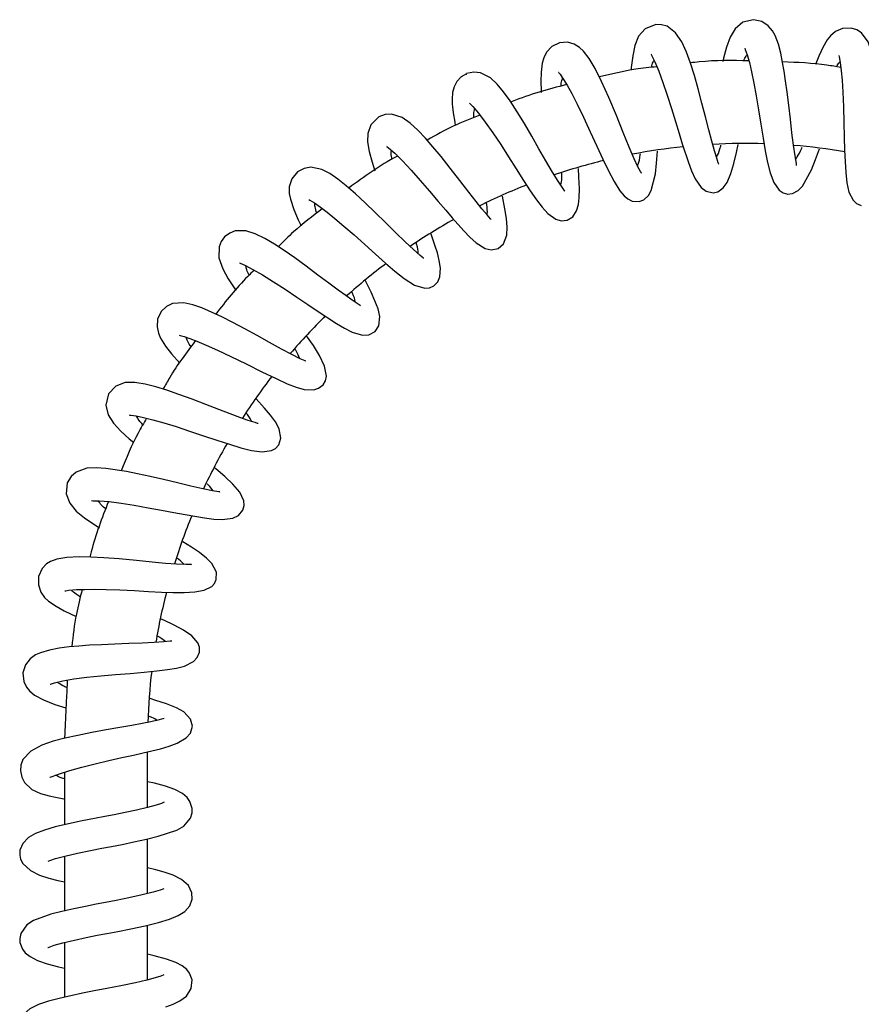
# Model space of a CAD drawing. Header units: millimetres. Extents: x 3931.866 to 3932.12, y 2341.392 to 2342.049.
# Tile 3 of 4: x 3931.877 to 3932.013, y 2341.889 to 2342.049. Entities that reach past the tile are written whole.
import ezdxf

# ---------------------------------------------------------------- set-up
doc = ezdxf.new("R2010")
doc.units = ezdxf.units.MM
doc.layers.add('SANINDUSA', color=3, linetype='Continuous')

msp = doc.modelspace()

# ---------------------------------------------------------------- linework, layer by layer
at = {"layer": 'SANINDUSA'}
for p, q in [((3931.897621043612, 2341.921117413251), (3931.897621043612, 2341.930137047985)), ((3931.897621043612, 2341.907122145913), (3931.897621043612, 2341.916006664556)), ((3931.897621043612, 2341.893118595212), (3931.897621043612, 2341.902009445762))]:
    msp.add_line(p, q, dxfattribs=at)
at = {"layer": 'SANINDUSA', "flags": 128}
for points in [[(3931.980078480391, 2342.048214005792), (3931.97837124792, 2342.047528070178), (3931.977301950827, 2342.046309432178), (3931.976700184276, 2342.044816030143), (3931.97634686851, 2342.04313801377), (3931.976116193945, 2342.041265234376), (3931.97608008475, 2342.040808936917)], [(3931.990289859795, 2342.025581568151), (3931.990310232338, 2342.025571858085), (3931.990235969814, 2342.025763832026), (3931.989966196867, 2342.026523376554), (3931.989606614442, 2342.027698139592), (3931.989167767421, 2342.029260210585), (3931.988671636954, 2342.031126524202), (3931.988136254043, 2342.033218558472), (3931.98756837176, 2342.035464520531), (3931.986967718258, 2342.037759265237), (3931.986345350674, 2342.039952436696), (3931.985709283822, 2342.041963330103), (3931.985062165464, 2342.043738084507), (3931.98430645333, 2342.045402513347), (3931.983307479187, 2342.046901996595), (3931.981907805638, 2342.047941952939), (3931.981025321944, 2342.048192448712), (3931.980084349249, 2342.048213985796)], [(3931.995945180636, 2342.049008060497), (3931.994216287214, 2342.048582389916), (3931.992988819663, 2342.047539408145), (3931.992180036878, 2342.04615127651), (3931.991573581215, 2342.044532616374), (3931.991094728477, 2342.04278171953), (3931.990976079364, 2342.042239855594)], [(3932.002905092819, 2342.025324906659), (3932.002942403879, 2342.025346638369), (3932.00289944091, 2342.025653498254), (3932.00267829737, 2342.026885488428), (3932.002426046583, 2342.028612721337), (3932.002182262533, 2342.030629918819), (3932.001938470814, 2342.032840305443), (3932.00168276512, 2342.035118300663), (3932.00142028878, 2342.037232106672), (3932.001160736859, 2342.039093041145), (3932.000914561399, 2342.04067469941), (3932.000668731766, 2342.042081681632), (3932.000366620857, 2342.043550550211), (3931.999978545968, 2342.045027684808), (3931.999455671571, 2342.046428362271), (3931.999026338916, 2342.047201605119), (3931.998345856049, 2342.04800966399), (3931.997303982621, 2342.048694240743), (3931.995942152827, 2342.049009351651), (3931.995942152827, 2342.049009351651)], [(3932.011790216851, 2342.0476470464), (3932.01039324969, 2342.047569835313), (3932.009251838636, 2342.047076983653), (3932.008448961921, 2342.046407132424), (3932.0079035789, 2342.045736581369), (3932.007167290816, 2342.044485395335), (3932.006522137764, 2342.043082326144), (3932.006023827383, 2342.041757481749)], [(3932.015540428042, 2342.023106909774), (3932.015557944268, 2342.023091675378), (3932.015533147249, 2342.023305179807), (3932.015473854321, 2342.024112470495), (3932.015446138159, 2342.025295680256), (3932.015447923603, 2342.026799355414), (3932.015471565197, 2342.028587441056), (3932.0155117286, 2342.030637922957), (3932.015560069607, 2342.03289741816), (3932.015598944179, 2342.035268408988), (3932.015603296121, 2342.037567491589), (3932.015552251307, 2342.039706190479), (3932.015426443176, 2342.041638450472), (3932.015153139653, 2342.043553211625), (3932.014576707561, 2342.045417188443), (3932.013476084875, 2342.046884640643), (3932.012684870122, 2342.047372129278), (3932.01178487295, 2342.047646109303)], [(3931.964463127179, 2342.04527237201), (3931.963222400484, 2342.044652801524), (3931.962375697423, 2342.043752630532), (3931.961904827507, 2342.042816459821), (3931.961666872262, 2342.04197220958), (3931.961477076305, 2342.040499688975), (3931.961435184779, 2342.038980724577), (3931.961480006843, 2342.037486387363), (3931.961498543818, 2342.037196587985)], [(3931.977728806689, 2342.024139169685), (3931.977742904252, 2342.024131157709), (3931.977589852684, 2342.024374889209), (3931.977199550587, 2342.025101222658), (3931.976589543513, 2342.026417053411), (3931.975781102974, 2342.028329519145), (3931.974813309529, 2342.030714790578), (3931.973700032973, 2342.033453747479), (3931.972470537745, 2342.036369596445), (3931.971291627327, 2342.038996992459), (3931.970240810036, 2342.041105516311), (3931.96930015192, 2342.042694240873), (3931.968378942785, 2342.043893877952), (3931.967731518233, 2342.044499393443), (3931.966862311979, 2342.04503376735), (3931.965736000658, 2342.045346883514), (3931.964456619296, 2342.045270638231), (3931.964456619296, 2342.045270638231)], [(3931.979400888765, 2342.043387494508), (3931.979362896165, 2342.043379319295), (3931.979450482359, 2342.043161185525), (3931.979923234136, 2342.042176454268), (3931.980564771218, 2342.040659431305), (3931.981254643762, 2342.038819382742), (3931.981960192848, 2342.036757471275), (3931.982648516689, 2342.034583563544), (3931.983283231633, 2342.032481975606), (3931.983862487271, 2342.030552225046), (3931.984388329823, 2342.028842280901), (3931.985377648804, 2342.02584231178), (3931.985904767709, 2342.024445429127), (3931.98647203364, 2342.023188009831), (3931.987452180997, 2342.021771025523), (3931.988273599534, 2342.021154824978), (3931.989397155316, 2342.020918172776), (3931.989397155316, 2342.020918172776)], [(3931.994538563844, 2342.044360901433), (3931.994511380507, 2342.044367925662), (3931.994603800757, 2342.044146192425), (3931.994917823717, 2342.043297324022), (3931.995269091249, 2342.042066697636), (3931.995632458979, 2342.040524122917), (3931.996002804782, 2342.038714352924), (3931.996383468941, 2342.036652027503), (3931.996768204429, 2342.034399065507), (3931.997148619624, 2342.032052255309), (3931.997511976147, 2342.029785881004), (3931.997861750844, 2342.027696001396), (3931.998212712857, 2342.025844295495), (3931.998634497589, 2342.024132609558), (3931.99923200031, 2342.022557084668), (3932.00012188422, 2342.02130997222), (3932.000731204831, 2342.020902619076), (3932.001492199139, 2342.020703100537)], [(3932.009814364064, 2342.043180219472), (3932.00981971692, 2342.042997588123), (3932.009986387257, 2342.042042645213), (3932.010171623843, 2342.040716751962), (3932.010326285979, 2342.03919095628), (3932.010461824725, 2342.037238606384), (3932.010562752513, 2342.034852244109), (3932.010625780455, 2342.032292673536), (3932.010676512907, 2342.029926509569), (3932.010735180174, 2342.027834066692), (3932.010807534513, 2342.02598887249), (3932.010915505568, 2342.024209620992), (3932.011100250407, 2342.022530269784), (3932.011437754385, 2342.021015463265), (3932.012123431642, 2342.019682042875), (3932.012678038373, 2342.019171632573), (3932.013430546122, 2342.018851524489), (3932.013430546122, 2342.018851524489)], [(3931.94938205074, 2342.040242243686), (3931.948494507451, 2342.03970584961), (3931.947801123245, 2342.038964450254), (3931.947349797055, 2342.038099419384), (3931.947117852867, 2342.037164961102), (3931.947042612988, 2342.036080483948), (3931.947071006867, 2342.035314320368), (3931.947107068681, 2342.03485025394), (3931.947216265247, 2342.033883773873), (3931.94745776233, 2342.032346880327), (3931.947554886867, 2342.031857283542)], [(3931.965305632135, 2342.021168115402), (3931.965353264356, 2342.021159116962), (3931.964990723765, 2342.021650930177), (3931.964245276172, 2342.022766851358), (3931.96331666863, 2342.024276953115), (3931.962260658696, 2342.026075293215), (3931.961130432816, 2342.028053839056), (3931.959958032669, 2342.030109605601), (3931.958762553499, 2342.032144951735), (3931.957572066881, 2342.034072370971), (3931.956430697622, 2342.035809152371), (3931.955357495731, 2342.037307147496), (3931.954343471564, 2342.038542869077), (3931.953270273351, 2342.039563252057), (3931.951642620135, 2342.040384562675), (3931.950552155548, 2342.040493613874), (3931.94939168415, 2342.040247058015)], [(3931.964337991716, 2342.040433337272), (3931.964325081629, 2342.04043302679), (3931.96454510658, 2342.040141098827), (3931.964895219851, 2342.039650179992), (3931.965683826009, 2342.038382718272), (3931.966449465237, 2342.036999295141), (3931.967328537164, 2342.03527946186), (3931.968343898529, 2342.033177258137), (3931.9694619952, 2342.030782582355), (3931.970538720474, 2342.028451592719), (3931.971519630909, 2342.026341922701), (3931.972407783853, 2342.024482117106), (3931.973321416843, 2342.02272195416), (3931.974255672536, 2342.021238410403), (3931.974978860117, 2342.020388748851), (3931.975523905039, 2342.019936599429), (3931.97627486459, 2342.019561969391), (3931.977406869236, 2342.019494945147)], [(3931.949884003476, 2342.03546527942), (3931.949906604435, 2342.03541961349), (3931.950406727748, 2342.034912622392), (3931.951324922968, 2342.033827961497), (3931.95242591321, 2342.03236713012), (3931.953651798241, 2342.03062940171), (3931.954933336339, 2342.02871937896), (3931.956210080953, 2342.026736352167), (3931.95745096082, 2342.024770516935), (3931.958632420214, 2342.022910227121), (3931.959729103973, 2342.021233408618), (3931.960733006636, 2342.019780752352), (3931.961649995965, 2342.018573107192), (3931.962569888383, 2342.017553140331), (3931.963892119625, 2342.01660096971), (3931.964735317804, 2342.016353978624), (3931.965694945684, 2342.016455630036)], [(3931.95335622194, 2342.016544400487), (3931.953280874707, 2342.016668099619), (3931.952703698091, 2342.017335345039), (3931.951881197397, 2342.018321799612), (3931.950937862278, 2342.019499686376), (3931.949739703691, 2342.021031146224), (3931.94827967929, 2342.022916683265), (3931.946719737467, 2342.024926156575), (3931.94525796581, 2342.026774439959), (3931.94393368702, 2342.028390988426), (3931.942717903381, 2342.029796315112), (3931.941489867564, 2342.031095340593), (3931.940247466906, 2342.032226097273), (3931.938933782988, 2342.033134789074), (3931.937215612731, 2342.033671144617), (3931.936176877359, 2342.033606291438), (3931.935135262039, 2342.033218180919)], [(3931.935141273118, 2342.033222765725), (3931.933864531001, 2342.031950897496), (3931.933365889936, 2342.030558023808), (3931.933332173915, 2342.029151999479), (3931.933579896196, 2342.027613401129), (3931.93405392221, 2342.025868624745), (3931.934516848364, 2342.024481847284)], [(3931.936474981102, 2342.028500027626), (3931.936460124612, 2342.028447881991), (3931.936718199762, 2342.028207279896), (3931.937719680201, 2342.027321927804), (3931.938993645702, 2342.026072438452), (3931.940397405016, 2342.024571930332), (3931.941878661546, 2342.022896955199), (3931.943376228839, 2342.021148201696), (3931.944764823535, 2342.019510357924), (3931.945995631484, 2342.018064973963), (3931.947053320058, 2342.016835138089), (3931.94894354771, 2342.014703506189), (3931.949930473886, 2342.013677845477), (3931.950932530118, 2342.012767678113), (3931.95239436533, 2342.011868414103), (3931.953395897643, 2342.011631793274), (3931.95452323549, 2342.011861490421)], [(3931.977401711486, 2342.019495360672), (3931.978136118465, 2342.019768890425), (3931.978885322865, 2342.020454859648), (3931.979344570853, 2342.021265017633), (3931.980020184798, 2342.023977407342), (3931.980222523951, 2342.025734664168), (3931.980373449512, 2342.027682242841)], [(3931.989405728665, 2342.020917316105), (3931.99015886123, 2342.021084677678), (3931.991030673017, 2342.021697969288), (3931.991670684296, 2342.022587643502), (3931.992291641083, 2342.024030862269), (3931.99277876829, 2342.025682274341), (3931.993193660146, 2342.027435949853), (3931.993474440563, 2342.028754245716)], [(3932.001484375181, 2342.02070433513), (3932.002272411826, 2342.020771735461), (3932.003207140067, 2342.021256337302), (3932.003916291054, 2342.021988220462), (3932.005359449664, 2342.024634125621), (3932.006019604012, 2342.02632149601), (3932.006640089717, 2342.02806325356)], [(3931.921959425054, 2342.024322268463), (3931.921000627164, 2342.023146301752), (3931.920609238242, 2342.021891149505), (3931.920611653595, 2342.020794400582), (3931.920784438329, 2342.019890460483), (3931.921350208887, 2342.018180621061), (3931.922076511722, 2342.016504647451), (3931.922539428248, 2342.015564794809)], [(3931.942366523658, 2342.010252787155), (3931.94241136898, 2342.01027408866), (3931.941835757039, 2342.01072714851), (3931.940744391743, 2342.011675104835), (3931.939396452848, 2342.01294191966), (3931.93786949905, 2342.014436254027), (3931.936237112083, 2342.016058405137), (3931.934570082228, 2342.017698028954), (3931.932917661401, 2342.01927350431), (3931.931333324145, 2342.020726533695), (3931.929851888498, 2342.022020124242), (3931.928475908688, 2342.023130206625), (3931.927200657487, 2342.02402396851), (3931.925901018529, 2342.024707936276), (3931.924102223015, 2342.025062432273), (3931.92301596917, 2342.024875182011), (3931.921960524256, 2342.024324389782)], [(3931.965693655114, 2342.016453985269), (3931.966614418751, 2342.017025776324), (3931.967222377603, 2342.017970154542), (3931.967523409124, 2342.019014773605), (3931.967653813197, 2342.020067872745), (3931.967690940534, 2342.021524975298), (3931.967616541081, 2342.023519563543), (3931.967527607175, 2342.02486807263)], [(3931.923787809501, 2342.019829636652), (3931.923762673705, 2342.019819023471), (3931.92396972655, 2342.019706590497), (3931.924713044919, 2342.019260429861), (3931.925669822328, 2342.018587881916), (3931.926765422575, 2342.017748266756), (3931.92801503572, 2342.016737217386), (3931.929476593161, 2342.015507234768), (3931.931123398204, 2342.014074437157), (3931.932891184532, 2342.012493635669), (3931.934620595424, 2342.010929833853), (3931.936246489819, 2342.009474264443), (3931.937739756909, 2342.008183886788), (3931.939282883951, 2342.006965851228), (3931.940955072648, 2342.005918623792), (3931.942591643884, 2342.005407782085), (3931.943344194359, 2342.00546975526), (3931.944063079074, 2342.005792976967)], [(3931.954525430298, 2342.011863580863), (3931.955391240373, 2342.012618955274), (3931.955907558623, 2342.014040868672), (3931.955972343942, 2342.015305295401), (3931.955849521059, 2342.016731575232), (3931.955617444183, 2342.018276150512), (3931.9552063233, 2342.020376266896)], [(3931.932194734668, 2342.002558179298), (3931.932121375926, 2342.002630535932), (3931.931788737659, 2342.002841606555), (3931.930838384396, 2342.003479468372), (3931.929766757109, 2342.004230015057), (3931.928531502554, 2342.005121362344), (3931.927026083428, 2342.006230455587), (3931.925262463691, 2342.00754753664), (3931.923346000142, 2342.008978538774), (3931.92150176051, 2342.010324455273), (3931.91978637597, 2342.011521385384), (3931.918204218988, 2342.012556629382), (3931.916640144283, 2342.013479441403), (3931.915095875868, 2342.014234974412), (3931.913565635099, 2342.01472404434), (3931.911856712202, 2342.014702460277), (3931.910950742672, 2342.014353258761), (3931.910126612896, 2342.013737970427)], [(3931.910125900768, 2342.013738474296), (3931.909568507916, 2342.01297842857), (3931.909226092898, 2342.012117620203), (3931.909199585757, 2342.01032618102), (3931.909807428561, 2342.008565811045), (3931.910710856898, 2342.006919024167), (3931.911760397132, 2342.005306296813), (3931.911940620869, 2342.005050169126)], [(3931.944060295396, 2342.00579079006), (3931.944704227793, 2342.006444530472), (3931.945043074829, 2342.007251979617), (3931.945134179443, 2342.008661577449), (3931.944956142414, 2342.009897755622), (3931.944775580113, 2342.010657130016), (3931.944643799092, 2342.011147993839), (3931.94430792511, 2342.01225294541), (3931.943701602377, 2342.014034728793), (3931.943609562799, 2342.014290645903)], [(3931.912535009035, 2342.009544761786), (3931.912530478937, 2342.009542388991), (3931.912634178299, 2342.009469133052), (3931.913390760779, 2342.009133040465), (3931.914696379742, 2342.008474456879), (3931.91628875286, 2342.007565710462), (3931.918069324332, 2342.006465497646), (3931.919945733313, 2342.005237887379), (3931.921811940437, 2342.003975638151), (3931.923606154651, 2342.002753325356), (3931.925283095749, 2342.001623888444), (3931.928264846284, 2341.99969003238), (3931.929598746, 2341.998901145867), (3931.930822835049, 2341.998281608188), (3931.932469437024, 2341.997801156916), (3931.933500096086, 2341.997838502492), (3931.934528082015, 2341.998361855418)], [(3931.93453188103, 2341.998364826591), (3931.935167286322, 2341.99932921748), (3931.935284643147, 2342.000842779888), (3931.93501006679, 2342.002071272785), (3931.934516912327, 2342.003382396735), (3931.933897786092, 2342.004756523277), (3931.932921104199, 2342.006711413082)], [(3931.899820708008, 2342.001625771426), (3931.899245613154, 2342.000363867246), (3931.899154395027, 2341.99913352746), (3931.899379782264, 2341.998110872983), (3931.899729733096, 2341.997304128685), (3931.900523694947, 2341.996022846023), (3931.90149419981, 2341.994753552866), (3931.902839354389, 2341.993248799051)], [(3931.923277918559, 2341.993548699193), (3931.923285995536, 2341.9935522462), (3931.923177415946, 2341.993616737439), (3931.922392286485, 2341.993955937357), (3931.921020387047, 2341.994629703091), (3931.919334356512, 2341.995532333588), (3931.917424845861, 2341.996590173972), (3931.915399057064, 2341.997717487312), (3931.913383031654, 2341.998819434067), (3931.911449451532, 2341.999844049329), (3931.909655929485, 2342.000757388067), (3931.906418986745, 2342.00223321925), (3931.904962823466, 2342.002741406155), (3931.903515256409, 2342.003049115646), (3931.901679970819, 2342.002907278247), (3931.900684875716, 2342.002435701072), (3931.89981836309, 2342.001623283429)], [(3931.902762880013, 2341.997795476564), (3931.902899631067, 2341.997743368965), (3931.903569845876, 2341.997563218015), (3931.904459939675, 2341.997275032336), (3931.905633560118, 2341.99682790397), (3931.907133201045, 2341.996193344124), (3931.908976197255, 2341.995358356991), (3931.911152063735, 2341.994325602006), (3931.913598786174, 2341.99312683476), (3931.916185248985, 2341.991843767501), (3931.918464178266, 2341.990734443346), (3931.920293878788, 2341.989904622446), (3931.921728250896, 2341.989347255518), (3931.923027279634, 2341.988989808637), (3931.924587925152, 2341.988919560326), (3931.92537965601, 2341.989158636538), (3931.926090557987, 2341.989715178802)], [(3931.926087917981, 2341.989712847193), (3931.926489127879, 2341.990393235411), (3931.92663357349, 2341.991129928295), (3931.926326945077, 2341.992767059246), (3931.925517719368, 2341.994481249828), (3931.924521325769, 2341.996102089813), (3931.923432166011, 2341.997696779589)], [(3931.91558883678, 2341.98342175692), (3931.915459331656, 2341.98347396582), (3931.915054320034, 2341.983587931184), (3931.913924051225, 2341.983949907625), (3931.912585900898, 2341.984416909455), (3931.911029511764, 2341.9849914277), (3931.909185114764, 2341.985699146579), (3931.907082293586, 2341.986523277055), (3931.904844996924, 2341.987388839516), (3931.902712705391, 2341.988172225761), (3931.900754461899, 2341.988838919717), (3931.898977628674, 2341.989384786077), (3931.897242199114, 2341.989829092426), (3931.895553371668, 2341.990105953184), (3931.893964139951, 2341.990087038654), (3931.892469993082, 2341.989529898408), (3931.891261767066, 2341.988251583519)], [(3931.891258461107, 2341.988245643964), (3931.890831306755, 2341.986434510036), (3931.891225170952, 2341.984828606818), (3931.892106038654, 2341.983481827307), (3931.893280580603, 2341.982211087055), (3931.89462155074, 2341.980981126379), (3931.8953847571, 2341.980338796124)], [(3931.918896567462, 2341.979992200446), (3931.919249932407, 2341.981091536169), (3931.918959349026, 2341.982583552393), (3931.918370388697, 2341.983693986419), (3931.917556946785, 2341.984813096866), (3931.91661897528, 2341.985935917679), (3931.915250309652, 2341.987444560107)], [(3931.894708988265, 2341.984839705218), (3931.894690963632, 2341.984821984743), (3931.894906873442, 2341.984796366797), (3931.895753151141, 2341.984677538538), (3931.896965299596, 2341.984429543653), (3931.898485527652, 2341.984053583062), (3931.900262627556, 2341.983557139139), (3931.902264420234, 2341.982944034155), (3931.90443422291, 2341.982230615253), (3931.90668768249, 2341.981464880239), (3931.908871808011, 2341.980729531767), (3931.910909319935, 2341.980071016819), (3931.912745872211, 2341.979520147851), (3931.914495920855, 2341.97908430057), (3931.916199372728, 2341.978859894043), (3931.917720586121, 2341.979059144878), (3931.918364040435, 2341.979408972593), (3931.918895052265, 2341.979991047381)], [(3931.909311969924, 2341.97232223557), (3931.909327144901, 2341.972339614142), (3931.909155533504, 2341.97237705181), (3931.908177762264, 2341.972525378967), (3931.906578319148, 2341.972842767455), (3931.904640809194, 2341.973281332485), (3931.902470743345, 2341.973793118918), (3931.900205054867, 2341.974329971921), (3931.898024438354, 2341.974834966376), (3931.896008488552, 2341.975279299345), (3931.89420423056, 2341.975645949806), (3931.890860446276, 2341.976166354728), (3931.889299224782, 2341.976265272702), (3931.887776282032, 2341.976175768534), (3931.886034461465, 2341.975549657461), (3931.885204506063, 2341.974831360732), (3931.884589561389, 2341.973820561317)], [(3931.913091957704, 2341.969397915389), (3931.91329603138, 2341.970159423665), (3931.913242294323, 2341.970891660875), (3931.912580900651, 2341.972290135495), (3931.911464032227, 2341.973619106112), (3931.91015345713, 2341.974864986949), (3931.908708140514, 2341.976106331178), (3931.908535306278, 2341.976247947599)], [(3931.884590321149, 2341.97382301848), (3931.884402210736, 2341.97201907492), (3931.884989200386, 2341.970488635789), (3931.88604567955, 2341.969235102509), (3931.887358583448, 2341.96813496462), (3931.88887900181, 2341.967080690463), (3931.889806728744, 2341.966503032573)], [(3931.888528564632, 2341.970961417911), (3931.888515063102, 2341.970927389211), (3931.888731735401, 2341.970909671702), (3931.889781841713, 2341.970894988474), (3931.891398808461, 2341.970769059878), (3931.893326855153, 2341.970519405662), (3931.895465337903, 2341.97017695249), (3931.897706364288, 2341.969778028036), (3931.899878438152, 2341.969372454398), (3931.901891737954, 2341.968992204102), (3931.903699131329, 2341.968654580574), (3931.906878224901, 2341.96810773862), (3931.908358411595, 2341.967920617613), (3931.909719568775, 2341.96784585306), (3931.911427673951, 2341.96806699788), (3931.912360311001, 2341.968512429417), (3931.913093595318, 2341.969400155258), (3931.913093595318, 2341.969400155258)], [(3931.908770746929, 2341.958098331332), (3931.908800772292, 2341.959314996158), (3931.908054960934, 2341.9607111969), (3931.907185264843, 2341.961598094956), (3931.906056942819, 2341.96248370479), (3931.904752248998, 2341.963372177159), (3931.903363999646, 2341.964248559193)], [(3931.904698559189, 2341.960527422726), (3931.904727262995, 2341.960551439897), (3931.904371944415, 2341.960540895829), (3931.90380418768, 2341.960541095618), (3931.902311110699, 2341.960605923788), (3931.900526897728, 2341.960740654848), (3931.898351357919, 2341.960947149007), (3931.895800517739, 2341.961209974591), (3931.893029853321, 2341.961473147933), (3931.890528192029, 2341.961658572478), (3931.888433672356, 2341.96176388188), (3931.886518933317, 2341.961799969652), (3931.884530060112, 2341.961715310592), (3931.882871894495, 2341.961437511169), (3931.88186178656, 2341.96106174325), (3931.881232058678, 2341.960660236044), (3931.880532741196, 2341.959920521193), (3931.879932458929, 2341.958623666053)], [(3931.879932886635, 2341.958624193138), (3931.879904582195, 2341.957230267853), (3931.880307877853, 2341.956061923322), (3931.880916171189, 2341.955216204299), (3931.881550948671, 2341.954623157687), (3931.882760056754, 2341.953790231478), (3931.884084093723, 2341.95304986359), (3931.886011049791, 2341.95213700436)], [(3931.884198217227, 2341.956297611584), (3931.884367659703, 2341.956305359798), (3931.884838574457, 2341.95637142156), (3931.886098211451, 2341.956470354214), (3931.887462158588, 2341.956519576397), (3931.889010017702, 2341.956532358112), (3931.890899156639, 2341.956506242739), (3931.89310947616, 2341.956430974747), (3931.895507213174, 2341.956309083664), (3931.897788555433, 2341.95617962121), (3931.899867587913, 2341.956073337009), (3931.901732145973, 2341.956005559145), (3931.903538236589, 2341.955994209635), (3931.90526522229, 2341.956091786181), (3931.906807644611, 2341.956380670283), (3931.908019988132, 2341.956989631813), (3931.908466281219, 2341.957467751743), (3931.90877041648, 2341.958098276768)], [(3931.906027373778, 2341.946337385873), (3931.906017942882, 2341.947134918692), (3931.905768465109, 2341.94782669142), (3931.904798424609, 2341.948965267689), (3931.903461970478, 2341.949891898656), (3931.901941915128, 2341.950702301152), (3931.900245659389, 2341.951502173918), (3931.899837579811, 2341.951684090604)], [(3931.901532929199, 2341.948086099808), (3931.901532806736, 2341.948119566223), (3931.901309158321, 2341.948112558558), (3931.900282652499, 2341.948015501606), (3931.898695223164, 2341.947902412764), (3931.896764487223, 2341.947802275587), (3931.894600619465, 2341.947710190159), (3931.892330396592, 2341.947623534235), (3931.890161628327, 2341.947535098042), (3931.88818825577, 2341.947433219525), (3931.886451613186, 2341.947312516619), (3931.884876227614, 2341.947165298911), (3931.883273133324, 2341.946957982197), (3931.881698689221, 2341.946661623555), (3931.880224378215, 2341.94623563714), (3931.879413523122, 2341.945867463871), (3931.878556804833, 2341.94525590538), (3931.877799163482, 2341.944277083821), (3931.877382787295, 2341.942950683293), (3931.877382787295, 2341.942950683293)], [(3931.881827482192, 2341.941143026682), (3931.881863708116, 2341.941136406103), (3931.882512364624, 2341.941341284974), (3931.883867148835, 2341.941665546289), (3931.885649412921, 2341.941970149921), (3931.887739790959, 2341.942240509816), (3931.890022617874, 2341.942474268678), (3931.892400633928, 2341.942683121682), (3931.894776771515, 2341.94288395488), (3931.897055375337, 2341.943085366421), (3931.899104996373, 2341.9432851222), (3931.900854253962, 2341.943491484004), (3931.902312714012, 2341.943729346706), (3931.903598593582, 2341.944060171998), (3931.905048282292, 2341.944792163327), (3931.905665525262, 2341.945430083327), (3931.906027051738, 2341.946334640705)], [(3931.877382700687, 2341.942951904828), (3931.877538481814, 2341.941541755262), (3931.877964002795, 2341.940620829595), (3931.878434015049, 2341.940037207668), (3931.879270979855, 2341.939355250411), (3931.88074373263, 2341.938559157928), (3931.88259422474, 2341.937846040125), (3931.884375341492, 2341.93729121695)], [(3931.904897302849, 2341.934294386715), (3931.904605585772, 2341.935464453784), (3931.903505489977, 2341.93661133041), (3931.902321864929, 2341.937277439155), (3931.900676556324, 2341.937939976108), (3931.898966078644, 2341.938497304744), (3931.898012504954, 2341.938775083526)], [(3931.900310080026, 2341.935537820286), (3931.900321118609, 2341.935560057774), (3931.900101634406, 2341.935488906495), (3931.899298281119, 2341.935260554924), (3931.898150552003, 2341.934996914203), (3931.896734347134, 2341.934715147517), (3931.895057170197, 2341.934411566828), (3931.893098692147, 2341.934073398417), (3931.89090494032, 2341.933691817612), (3931.888575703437, 2341.933261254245), (3931.886313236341, 2341.932805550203), (3931.884211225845, 2341.9323367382), (3931.882318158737, 2341.93184791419), (3931.880440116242, 2341.931215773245), (3931.878660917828, 2341.930269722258), (3931.877397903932, 2341.928870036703), (3931.877071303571, 2341.927989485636), (3931.876978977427, 2341.927050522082)], [(3931.88177315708, 2341.926049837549), (3931.881806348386, 2341.926015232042), (3931.882115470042, 2341.926128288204), (3931.883318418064, 2341.926580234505), (3931.884990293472, 2341.9271106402), (3931.886953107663, 2341.927655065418), (3931.88911188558, 2341.928201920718), (3931.891348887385, 2341.928727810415), (3931.893447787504, 2341.929195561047), (3931.895312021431, 2341.929604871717), (3931.896908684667, 2341.929962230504), (3931.899722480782, 2341.930652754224), (3931.901116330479, 2341.931065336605), (3931.902411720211, 2341.931545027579), (3931.903903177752, 2341.932425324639), (3931.904578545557, 2341.933197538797), (3931.904897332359, 2341.934295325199)], [(3931.876979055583, 2341.927050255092), (3931.87718756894, 2341.926017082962), (3931.877628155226, 2341.925152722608), (3931.878834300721, 2341.924038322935), (3931.880219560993, 2341.923399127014), (3931.881664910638, 2341.922977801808), (3931.882663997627, 2341.922754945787), (3931.884038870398, 2341.922500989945), (3931.88412096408, 2341.922488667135)], [(3931.881476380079, 2341.912400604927), (3931.881503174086, 2341.912395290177), (3931.881748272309, 2341.912498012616), (3931.882665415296, 2341.91280694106), (3931.884172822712, 2341.913201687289), (3931.886234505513, 2341.913682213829), (3931.888329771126, 2341.914127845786), (3931.890202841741, 2341.914497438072), (3931.891778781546, 2341.914791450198), (3931.893480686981, 2341.915119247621), (3931.895396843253, 2341.915512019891), (3931.897426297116, 2341.915959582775), (3931.899348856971, 2341.916424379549), (3931.902366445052, 2341.917439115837), (3931.903487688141, 2341.918096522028), (3931.904582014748, 2341.919393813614), (3931.904843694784, 2341.920234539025), (3931.904859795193, 2341.920944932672), (3931.90448863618, 2341.922100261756), (3931.904016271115, 2341.922737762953), (3931.903260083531, 2341.923364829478), (3931.902049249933, 2341.924005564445), (3931.90050794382, 2341.924562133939), (3931.898736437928, 2341.925035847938), (3931.897621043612, 2341.925292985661)], [(3931.900310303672, 2341.921933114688), (3931.900321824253, 2341.921950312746), (3931.899896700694, 2341.921772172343), (3931.899002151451, 2341.921480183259), (3931.897622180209, 2341.921117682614), (3931.895813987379, 2341.920689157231), (3931.893956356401, 2341.920287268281), (3931.892216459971, 2341.919938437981), (3931.890678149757, 2341.919649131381), (3931.888986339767, 2341.919327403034), (3931.886980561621, 2341.918923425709), (3931.884767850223, 2341.918445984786), (3931.882642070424, 2341.917944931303), (3931.880872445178, 2341.917444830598), (3931.879420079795, 2341.916881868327), (3931.878288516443, 2341.916229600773), (3931.877370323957, 2341.915283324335), (3931.876916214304, 2341.914179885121), (3931.876868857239, 2341.913753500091), (3931.876884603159, 2341.913340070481), (3931.877018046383, 2341.912741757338), (3931.877386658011, 2341.912000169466), (3931.878599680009, 2341.91086167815), (3931.880069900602, 2341.910143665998), (3931.881605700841, 2341.909633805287), (3931.883033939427, 2341.909263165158), (3931.88412096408, 2341.909016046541)], [(3931.881420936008, 2341.898361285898), (3931.881462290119, 2341.898372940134), (3931.881628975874, 2341.89844600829), (3931.882477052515, 2341.898746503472), (3931.883883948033, 2341.899129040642), (3931.885739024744, 2341.899570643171), (3931.887657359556, 2341.899988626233), (3931.88944879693, 2341.900351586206), (3931.891026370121, 2341.900652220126), (3931.892787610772, 2341.90098354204), (3931.894897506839, 2341.901407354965), (3931.897232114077, 2341.901915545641), (3931.899404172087, 2341.902439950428), (3931.901169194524, 2341.90296050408), (3931.902583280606, 2341.90354697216), (3931.903661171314, 2341.90423557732), (3931.904461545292, 2341.905161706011), (3931.904840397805, 2341.906210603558), (3931.904816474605, 2341.907224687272), (3931.904245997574, 2341.908454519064), (3931.903149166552, 2341.909431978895), (3931.901760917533, 2341.910119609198), (3931.90029654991, 2341.910623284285), (3931.898948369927, 2341.910983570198), (3931.897621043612, 2341.911298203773)], [(3931.900271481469, 2341.907904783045), (3931.900248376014, 2341.907910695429), (3931.899661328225, 2341.907683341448), (3931.898509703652, 2341.907343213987), (3931.896727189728, 2341.906899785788), (3931.894575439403, 2341.906417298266), (3931.892546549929, 2341.906002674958), (3931.89081098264, 2341.905673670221), (3931.889273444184, 2341.905383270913), (3931.887542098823, 2341.905039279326), (3931.88565016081, 2341.904641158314), (3931.883706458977, 2341.904203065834), (3931.881940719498, 2341.903765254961), (3931.8791219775, 2341.902739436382), (3931.878038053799, 2341.902032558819), (3931.877041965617, 2341.900634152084), (3931.876873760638, 2341.899848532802), (3931.876907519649, 2341.899176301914), (3931.877306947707, 2341.898113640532), (3931.877779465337, 2341.897510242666), (3931.8785472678, 2341.896894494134), (3931.879750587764, 2341.89627184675), (3931.881302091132, 2341.895722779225), (3931.883160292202, 2341.895232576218), (3931.88412096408, 2341.895010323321)], [(3931.900556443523, 2341.888757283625), (3931.901746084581, 2341.889170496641), (3931.902864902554, 2341.889694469), (3931.903922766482, 2341.890478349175), (3931.904717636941, 2341.891721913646), (3931.904840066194, 2341.893096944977), (3931.904437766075, 2341.894187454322), (3931.903966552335, 2341.894790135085), (3931.903254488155, 2341.895369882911), (3931.902187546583, 2341.89594419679), (3931.900686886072, 2341.896503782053), (3931.89869924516, 2341.897043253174), (3931.897621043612, 2341.897290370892)], [(3931.900266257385, 2341.893894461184), (3931.9002757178, 2341.893916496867), (3931.899751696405, 2341.893720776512), (3931.898831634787, 2341.893433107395), (3931.897519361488, 2341.893092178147), (3931.895644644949, 2341.892651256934), (3931.893290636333, 2341.892150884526), (3931.891010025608, 2341.891710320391), (3931.888954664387, 2341.891321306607), (3931.887071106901, 2341.890942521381), (3931.885156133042, 2341.89053306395), (3931.883285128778, 2341.890103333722), (3931.881540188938, 2341.889653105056), (3931.879910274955, 2341.889095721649), (3931.878531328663, 2341.888397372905), (3931.877617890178, 2341.887616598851), (3931.877071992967, 2341.886720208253), (3931.876868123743, 2341.885579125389), (3931.876961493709, 2341.884930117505), (3931.877270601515, 2341.884184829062), (3931.878307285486, 2341.88305746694), (3931.880084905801, 2341.882138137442), (3931.882497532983, 2341.881398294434), (3931.88412096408, 2341.881008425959)]]:
    msp.add_lwpolyline(points, dxfattribs=at)
at = {"layer": 'SANINDUSA'}
for radius, start, end in [(0.09703664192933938, 88.22028180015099, 93.14000261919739), (0.09703664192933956, 95.97927349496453, 100.9040296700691), (0.09703664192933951, 80.44333989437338, 85.38351612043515), (0.09703664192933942, 103.7230832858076, 108.6579674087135), (0.09703664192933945, 111.4679630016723, 116.4004121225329), (0.09703664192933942, 119.196318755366, 124.1299325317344), (0.09703664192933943, 126.9374300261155, 131.8484398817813), (0.09703664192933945, 134.6565559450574, 139.5790539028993), (0.09703664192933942, 142.3950781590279, 147.291700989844), (0.09703664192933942, 150.1294083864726, 155.0189804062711), (0.09703664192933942, 157.8419894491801, 162.7466704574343), (0.09703664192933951, 165.5665409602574, 170.474790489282), (0.09703664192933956, 173.2783079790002, 178.2120533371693)]:
    msp.add_arc((3931.994657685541, 2341.931878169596), radius, start, end, dxfattribs=at)
for points, knots in [([(3931.994359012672, 2342.042311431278), (3931.994486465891, 2342.042612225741), (3931.994672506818, 2342.043051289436), (3931.994858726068, 2342.043239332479), (3931.994917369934, 2342.043298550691)], [0, 0, 0, 0, 0.6850816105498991, 1, 1, 1, 1]), ([(3931.979382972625, 2342.041262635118), (3931.97946491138, 2342.041589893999), (3931.979589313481, 2342.042086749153), (3931.979758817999, 2342.042319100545), (3931.97981667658, 2342.042398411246)], [0, 0, 0, 0, 0.6586605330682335, 1, 1, 1, 1]), ([(3931.995194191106, 2342.042329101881), (3931.992500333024, 2342.042378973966), (3931.989323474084, 2342.042437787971), (3931.986176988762, 2342.042051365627), (3931.985698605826, 2342.041992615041)], [0, 0, 0, 0, 0.8479627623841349, 1, 1, 1, 1]), ([(3932.010097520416, 2342.041247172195), (3932.009352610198, 2342.041381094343), (3932.006236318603, 2342.041941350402), (3932.003066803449, 2342.042059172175), (3932.000654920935, 2342.042148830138)], [0, 0, 0, 0, 0.2390373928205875, 1, 1, 1, 1]), ([(3932.009386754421, 2342.041366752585), (3932.009532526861, 2342.041617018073), (3932.009736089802, 2342.041966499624), (3932.009918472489, 2342.042097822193), (3932.00997025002, 2342.042135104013)], [0, 0, 0, 0, 0.7161050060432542, 1, 1, 1, 1]), ([(3931.980266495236, 2342.041364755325), (3931.979116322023, 2342.04125171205), (3931.975965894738, 2342.040942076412), (3931.972887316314, 2342.040192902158), (3931.970932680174, 2342.03971724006)], [0, 0, 0, 0, 0.3650848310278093, 1, 1, 1, 1]), ([(3931.965620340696, 2342.038484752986), (3931.962621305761, 2342.037695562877), (3931.959545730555, 2342.036886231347), (3931.95662318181, 2342.035657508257), (3931.956550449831, 2342.035626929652)], [0, 0, 0, 0, 0.9751135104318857, 1, 1, 1, 1]), ([(3931.964692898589, 2342.038194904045), (3931.964733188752, 2342.038539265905), (3931.964797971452, 2342.039092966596), (3931.964945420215, 2342.039373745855), (3931.965001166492, 2342.039479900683)], [0, 0, 0, 0, 0.6219278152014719, 1, 1, 1, 1]), ([(3931.950585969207, 2342.033127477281), (3931.950574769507, 2342.033497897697), (3931.950556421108, 2342.034104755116), (3931.950662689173, 2342.034433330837), (3931.950704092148, 2342.034561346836)], [0, 0, 0, 0, 0.6103911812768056, 1, 1, 1, 1]), ([(3931.951548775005, 2342.033530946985), (3931.950082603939, 2342.032956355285), (3931.9471385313, 2342.031802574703), (3931.944385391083, 2342.030247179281), (3931.943003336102, 2342.029466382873)], [0, 0, 0, 0, 0.4980077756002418, 1, 1, 1, 1]), ([(3931.937278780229, 2342.026309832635), (3931.937219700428, 2342.026652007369), (3931.937114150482, 2342.027263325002), (3931.937180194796, 2342.027617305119), (3931.937209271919, 2342.027773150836)], [0, 0, 0, 0, 0.5597331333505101, 1, 1, 1, 1]), ([(3931.97711677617, 2342.02527977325), (3931.977161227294, 2342.025372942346), (3931.977341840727, 2342.025751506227), (3931.977485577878, 2342.026469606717), (3931.977578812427, 2342.027193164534), (3931.977586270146, 2342.027251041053)], [0, 0, 0, 0, 0.2309727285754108, 0.9384864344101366, 1, 1, 1, 1]), ([(3931.989913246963, 2342.026696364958), (3931.989980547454, 2342.026798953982), (3931.990227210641, 2342.027174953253), (3931.990468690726, 2342.027897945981), (3931.99065285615, 2342.02860676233), (3931.990666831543, 2342.028660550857)], [0, 0, 0, 0, 0.2574697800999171, 0.9436530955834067, 1, 1, 1, 1]), ([(3932.002771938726, 2342.026363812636), (3932.002861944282, 2342.026473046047), (3932.003163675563, 2342.026839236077), (3932.003529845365, 2342.027557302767), (3932.003815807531, 2342.028248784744), (3932.003839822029, 2342.02830685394)], [0, 0, 0, 0, 0.2802675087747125, 0.9395583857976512, 1, 1, 1, 1]), ([(3931.938167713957, 2342.026882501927), (3931.938126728, 2342.026860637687), (3931.935339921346, 2342.025373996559), (3931.932780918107, 2342.023505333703), (3931.930259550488, 2342.021664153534)], [0, 0, 0, 0, 0.01470714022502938, 1, 1, 1, 1]), ([(3931.964646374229, 2342.022166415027), (3931.964672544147, 2342.022240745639), (3931.964802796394, 2342.022610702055), (3931.964851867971, 2342.023308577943), (3931.964841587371, 2342.024043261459), (3931.964840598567, 2342.024113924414)], [0, 0, 0, 0, 0.1851710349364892, 0.9216285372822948, 1, 1, 1, 1]), ([(3931.925079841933, 2342.01761316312), (3931.924965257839, 2342.017978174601), (3931.924757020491, 2342.01864152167), (3931.924760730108, 2342.019044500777), (3931.924762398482, 2342.01922573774)], [0, 0, 0, 0, 0.5502571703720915, 1, 1, 1, 1]), ([(3931.952701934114, 2342.01733746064), (3931.952716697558, 2342.017406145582), (3931.952794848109, 2342.017769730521), (3931.952739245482, 2342.018466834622), (3931.952634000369, 2342.019210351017), (3931.952621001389, 2342.01930218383)], [0, 0, 0, 0, 0.1695333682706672, 0.8974278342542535, 0.9999999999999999, 0.9999999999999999, 0.9999999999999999, 0.9999999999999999]), ([(3931.925987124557, 2342.0183447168), (3931.924389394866, 2342.017132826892), (3931.921867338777, 2342.015219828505), (3931.919640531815, 2342.012973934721), (3931.918824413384, 2342.012150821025)], [0, 0, 0, 0, 0.6335028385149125, 1, 1, 1, 1]), ([(3931.941525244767, 2342.010996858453), (3931.941529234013, 2342.011039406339), (3931.941561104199, 2342.011379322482), (3931.94144026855, 2342.012017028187), (3931.941238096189, 2342.01272628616), (3931.941214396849, 2342.012809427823)], [0, 0, 0, 0, 0.1121441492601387, 0.8959224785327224, 1, 1, 1, 1]), ([(3931.914920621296, 2342.00834648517), (3931.91457131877, 2342.008010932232), (3931.91228838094, 2342.005817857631), (3931.910331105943, 2342.003320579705), (3931.908673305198, 2342.001205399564)], [0, 0, 0, 0, 0.1530057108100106, 1, 1, 1, 1]), ([(3931.914095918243, 2342.007542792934), (3931.913948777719, 2342.007843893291), (3931.913653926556, 2342.008447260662), (3931.913605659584, 2342.008840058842), (3931.913581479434, 2342.009036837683)], [0, 0, 0, 0, 0.4990332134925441, 1, 1, 1, 1]), ([(3931.93132337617, 2342.003153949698), (3931.931322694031, 2342.003186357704), (3931.931315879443, 2342.003510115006), (3931.931111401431, 2342.004079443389), (3931.930828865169, 2342.004728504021), (3931.930802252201, 2342.004789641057)], [0, 0, 0, 0, 0.09153403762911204, 0.9144287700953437, 1, 1, 1, 1]), ([(3931.905404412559, 2341.996915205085), (3931.903932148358, 2341.994964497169), (3931.902021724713, 2341.992433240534), (3931.900487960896, 2341.989663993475), (3931.90013618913, 2341.989028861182)], [0, 0, 0, 0, 0.7706480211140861, 1, 1, 1, 1]), ([(3931.904688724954, 2341.995892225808), (3931.904485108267, 2341.996200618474), (3931.904074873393, 2341.996821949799), (3931.903951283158, 2341.997246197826), (3931.903889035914, 2341.997459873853)], [0, 0, 0, 0, 0.4963417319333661, 0.9999999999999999, 0.9999999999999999, 0.9999999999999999, 0.9999999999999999]), ([(3931.922264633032, 2341.994018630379), (3931.922262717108, 2341.994031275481), (3931.922218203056, 2341.994325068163), (3931.921968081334, 2341.994835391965), (3931.92161196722, 2341.995431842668), (3931.921581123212, 2341.995483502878)], [0, 0, 0, 0, 0.03946011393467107, 0.9168050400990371, 0.9999999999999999, 0.9999999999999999, 0.9999999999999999, 0.9999999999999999]), ([(3931.897455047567, 2341.98430842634), (3931.896987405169, 2341.983510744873), (3931.895388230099, 2341.980782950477), (3931.894185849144, 2341.977853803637), (3931.893335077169, 2341.975781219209)], [0, 0, 0, 0, 0.2924272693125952, 1, 1, 1, 1]), ([(3931.896848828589, 2341.983241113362), (3931.896627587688, 2341.983487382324), (3931.896133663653, 2341.984037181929), (3931.895947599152, 2341.984437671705), (3931.895844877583, 2341.984658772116)], [0, 0, 0, 0, 0.4479249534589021, 0.9999999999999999, 0.9999999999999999, 0.9999999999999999, 0.9999999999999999]), ([(3931.914535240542, 2341.983754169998), (3931.914359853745, 2341.984091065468), (3931.914165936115, 2341.984463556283), (3931.913733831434, 2341.984997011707), (3931.91369253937, 2341.985047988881)], [0, 0, 0, 0, 0.904439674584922, 0.9999999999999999, 0.9999999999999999, 0.9999999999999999, 0.9999999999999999]), ([(3931.908254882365, 2341.972513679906), (3931.908048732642, 2341.972805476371), (3931.907813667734, 2341.973138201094), (3931.907326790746, 2341.973605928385), (3931.907266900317, 2341.973663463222)], [0, 0, 0, 0, 0.8769906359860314, 1, 1, 1, 1]), ([(3931.891265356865, 2341.970779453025), (3931.890218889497, 2341.968091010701), (3931.88906706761, 2341.965131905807), (3931.888343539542, 2341.962048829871), (3931.888277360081, 2341.961766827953)], [0, 0, 0, 0, 0.908532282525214, 1, 1, 1, 1]), ([(3931.890851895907, 2341.969567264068), (3931.890602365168, 2341.969778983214), (3931.890014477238, 2341.970277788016), (3931.889761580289, 2341.970670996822), (3931.889616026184, 2341.970897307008)], [0, 0, 0, 0, 0.4244529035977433, 1, 1, 1, 1]), ([(3931.903540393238, 2341.960552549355), (3931.903320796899, 2341.960800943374), (3931.903055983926, 2341.961100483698), (3931.902515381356, 2341.961488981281), (3931.902423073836, 2341.961555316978)], [0, 0, 0, 0, 0.8292506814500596, 1, 1, 1, 1]), ([(3931.886723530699, 2341.955271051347), (3931.886471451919, 2341.955431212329), (3931.885816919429, 2341.955847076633), (3931.885499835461, 2341.956194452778), (3931.885304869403, 2341.956408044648)], [0, 0, 0, 0, 0.3851279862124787, 0.9999999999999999, 0.9999999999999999, 0.9999999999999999, 0.9999999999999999]), ([(3931.887018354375, 2341.956503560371), (3931.886673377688, 2341.955180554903), (3931.885876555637, 2341.952124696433), (3931.885516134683, 2341.948985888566), (3931.885311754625, 2341.947205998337)], [0, 0, 0, 0, 0.4329406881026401, 1, 1, 1, 1]), ([(3931.900521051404, 2341.948038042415), (3931.900280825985, 2341.948239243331), (3931.899969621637, 2341.948499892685), (3931.899364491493, 2341.948824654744), (3931.899226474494, 2341.948898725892)], [0, 0, 0, 0, 0.771921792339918, 0.9999999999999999, 0.9999999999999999, 0.9999999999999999, 0.9999999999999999]), ([(3931.884528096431, 2341.940541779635), (3931.884294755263, 2341.940646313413), (3931.883603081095, 2341.940956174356), (3931.883247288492, 2341.941259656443), (3931.883011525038, 2341.941460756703)], [0, 0, 0, 0, 0.3373570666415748, 1, 1, 1, 1]), ([(3931.899199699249, 2341.935237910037), (3931.898955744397, 2341.935400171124), (3931.898606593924, 2341.935632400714), (3931.89794176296, 2341.9358808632), (3931.897741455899, 2341.935955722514)], [0, 0, 0, 0, 0.6987097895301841, 1, 1, 1, 1]), ([(3931.88412096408, 2341.925739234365), (3931.883997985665, 2341.925777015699), (3931.883362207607, 2341.925972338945), (3931.883015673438, 2341.926187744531), (3931.8827361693, 2341.92636148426)], [0, 0, 0, 0, 0.1934297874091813, 0.9999999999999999, 0.9999999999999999, 0.9999999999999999, 0.9999999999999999])]:
    msp.add_open_spline(points, degree=3, knots=knots, dxfattribs=at)
for points in [[(3931.949390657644, 2342.040148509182), (3931.949424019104, 2342.040186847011)], [(3931.884586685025, 2341.941788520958), (3931.884141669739, 2341.932318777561)], [(3931.88412096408, 2341.926834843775), (3931.88412096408, 2341.918293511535)], [(3931.88412096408, 2341.913188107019), (3931.88412096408, 2341.904296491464)], [(3931.88412096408, 2341.899185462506), (3931.88412096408, 2341.890295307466)]]:
    msp.add_open_spline(points, degree=1, dxfattribs=at)

doc.saveas('drawing.dxf')
